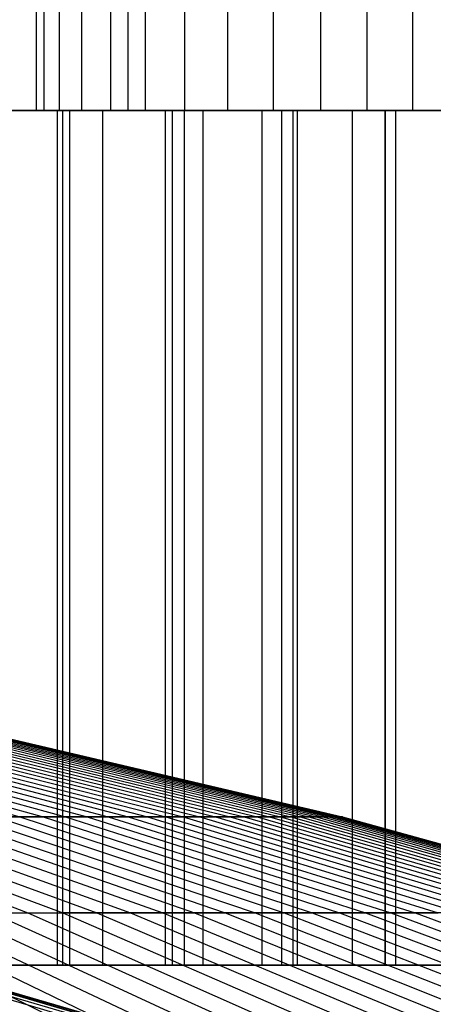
# Model space of a CAD drawing. Extents: x -125 to 125, y -143 to 0.
# Tile 233 of 241: x 12.64 to 15.54, y -26.07 to -19.16. Entities that reach past the tile are written whole.
import ezdxf

# ---------------------------------------------------------------- set-up
doc = ezdxf.new("R2010")
doc.units = 0
doc.header["$LTSCALE"] = 25.4
doc.layers.get('0').update_dxf_attribs({"linetype": 'CONTINUOUS'})

# ---------------------------------------------------------------- blocks, each defined once
blk = doc.blocks.new('NL2500026672_STL')
at = {"color": 0}
for p, q in [((12.7568, -19.8, 0.1652), (12.7568, -19, 0.1652)), ((12.7568, -19.8, 0.1652), (12.7568, -19, 0.1652)), ((12.8112, -19.8, -0.491), (12.8112, -19, -0.491)), ((12.8112, -19.8, -0.491), (12.8112, -19, -0.491)), ((12.9185, -19.8, 0.8034), (12.9185, -19, 0.8034)), ((12.9185, -19.8, 0.8034), (12.9185, -19, 0.8034)), ((13.0757, -19.8, -1.0939), (13.0757, -19, -1.0939)), ((13.0757, -19.8, -1.0939), (13.0757, -19, -1.0939)), ((13.2786, -19.8, 1.3546), (13.2786, -19, 1.3546)), ((13.2786, -19.8, 1.3546), (13.2786, -19, 1.3546)), ((13.3998, -19, -124.2797), (13.3998, -19.8, -124.2797)), ((13.3998, -19, -124.2797), (13.3998, -19.8, -124.2797)), ((13.5216, -19.8, -1.5783), (13.5216, -19, -1.5783)), ((13.5216, -19.8, -1.5783), (13.5216, -19, -1.5783)), ((13.7981, -19.8, 1.7589), (13.7981, -19, 1.7589)), ((13.7981, -19.8, 1.7589), (13.7981, -19, 1.7589)), ((14.1006, -19.8, -1.8916), (14.1006, -19, -1.8916)), ((14.1006, -19.8, -1.8916), (14.1006, -19, -1.8916)), ((14.4208, -19.8, 1.9727), (14.4208, -19, 1.9727)), ((14.4208, -19.8, 1.9727), (14.4208, -19, 1.9727)), ((14.75, -19, -2), (14.75, -19.8, -2)), ((14.75, -19, -2), (14.75, -19.8, -2)), ((15.0792, -19.8, 1.9727), (15.0792, -19, 1.9727)), ((15.0792, -19.8, 1.9727), (15.0792, -19, 1.9727)), ((15.3994, -19.8, -1.8916), (15.3994, -19, -1.8916)), ((15.3994, -19.8, -1.8916), (15.3994, -19, -1.8916)), ((13.3998, -19.8, -124.2797), (6.7096, -19.8, -124.8198)), ((13.3998, -19.8, -124.2797), (6.7096, -19.8, -124.8198)), ((10.0583, -19.8, 124.5947), (16.7316, -19.8, 123.8751)), ((10.0583, -19.8, 124.5947), (16.7316, -19.8, 123.8751)), ((12.9042, -19.8, -15.2801), (12.058, -19.8, -15.9563)), ((12.9042, -19.8, -15.2801), (12.058, -19.8, -15.9563)), ((12.1489, -19.8, 15.8873), (12.9912, -19.8, 15.2062)), ((12.1489, -19.8, 15.8873), (12.9912, -19.8, 15.2062)), ((12.9409, -19.8, 13.2205), (12.1793, -19.8, 13.9254)), ((12.9409, -19.8, 13.2205), (12.1793, -19.8, 13.9254)), ((12.4741, -19.8, -13.6618), (13.2205, -19.8, -12.9409)), ((12.4741, -19.8, -13.6618), (13.2205, -19.8, -12.9409)), ((12.8112, -19.8, -0.491), (12.7568, -19.8, 0.1652)), ((12.7568, -19.8, 0.1652), (12.9185, -19.8, 0.8034)), ((12.7568, -19.8, 0.1652), (12.9185, -19.8, 0.8034)), ((12.8112, -19.8, -0.491), (12.7568, -19.8, 0.1652)), ((13.0757, -19.8, -1.0939), (12.8112, -19.8, -0.491)), ((13.0757, -19.8, -1.0939), (12.8112, -19.8, -0.491)), ((13.7125, -19.8, -14.5591), (12.9042, -19.8, -15.2801)), ((12.9042, -25.8, -15.2801), (12.9042, -19.8, -15.2801)), ((13.7125, -19.8, -14.5591), (12.9042, -19.8, -15.2801)), ((12.9042, -25.8, -15.2801), (12.9042, -19.8, -15.2801)), ((12.9185, -19.8, 0.8034), (13.2786, -19.8, 1.3546)), ((12.9185, -19.8, 0.8034), (13.2786, -19.8, 1.3546)), ((13.6618, -19.8, 12.4741), (12.9409, -19.8, 13.2205)), ((12.9409, -19.8, 13.2205), (12.9409, -25.8, 13.2205)), ((12.9409, -19.8, 13.2205), (12.9409, -25.8, 13.2205)), ((13.6618, -19.8, 12.4741), (12.9409, -19.8, 13.2205)), ((12.9912, -19.8, 15.2062), (13.7954, -19.8, 14.4806)), ((12.9912, -25.8, 15.2062), (12.9912, -19.8, 15.2062)), ((12.9912, -19.8, 15.2062), (13.7954, -19.8, 14.4806)), ((12.9912, -25.8, 15.2062), (12.9912, -19.8, 15.2062)), ((13.5216, -19.8, -1.5783), (13.0757, -19.8, -1.0939)), ((13.5216, -19.8, -1.5783), (13.0757, -19.8, -1.0939)), ((13.2205, -19.8, -12.9409), (13.9254, -19.8, -12.1793)), ((13.2205, -19.8, -12.9409), (13.9254, -19.8, -12.1793)), ((13.2205, -19.8, -12.9409), (13.2205, -25.8, -12.9409)), ((13.2205, -19.8, -12.9409), (13.2205, -25.8, -12.9409)), ((13.2786, -19.8, 1.3546), (13.7981, -19.8, 1.7589)), ((13.2786, -19.8, 1.3546), (13.7981, -19.8, 1.7589)), ((20.0514, -19.8, -123.3813), (13.3998, -19.8, -124.2797)), ((20.0514, -19.8, -123.3813), (13.3998, -19.8, -124.2797)), ((14.1006, -19.8, -1.8916), (13.5216, -19.8, -1.5783)), ((14.1006, -19.8, -1.8916), (13.5216, -19.8, -1.5783)), ((14.3398, -19.8, 11.6885), (13.6618, -19.8, 12.4741)), ((13.6618, -19.8, 12.4741), (13.6618, -25.8, 12.4741)), ((13.6618, -19.8, 12.4741), (13.6618, -25.8, 12.4741)), ((14.3398, -19.8, 11.6885), (13.6618, -19.8, 12.4741)), ((14.4806, -19.8, -13.7954), (13.7125, -19.8, -14.5591)), ((13.7125, -25.8, -14.5591), (13.7125, -19.8, -14.5591)), ((14.4806, -19.8, -13.7954), (13.7125, -19.8, -14.5591)), ((13.7125, -25.8, -14.5591), (13.7125, -19.8, -14.5591)), ((13.7954, -19.8, 14.4806), (14.5591, -19.8, 13.7125)), ((13.7954, -25.8, 14.4806), (13.7954, -19.8, 14.4806)), ((13.7954, -19.8, 14.4806), (14.5591, -19.8, 13.7125)), ((13.7954, -25.8, 14.4806), (13.7954, -19.8, 14.4806)), ((13.7981, -19.8, 1.7589), (14.4208, -19.8, 1.9727)), ((13.7981, -19.8, 1.7589), (14.4208, -19.8, 1.9727)), ((13.9254, -19.8, -12.1793), (14.5863, -19.8, -11.3793)), ((13.9254, -19.8, -12.1793), (14.5863, -19.8, -11.3793)), ((13.9254, -19.8, -12.1793), (13.9254, -25.8, -12.1793)), ((13.9254, -19.8, -12.1793), (13.9254, -25.8, -12.1793)), ((14.75, -19.8, -2), (14.1006, -19.8, -1.8916)), ((14.75, -19.8, -2), (14.1006, -19.8, -1.8916)), ((14.9726, -19.8, 10.8661), (14.3398, -19.8, 11.6885)), ((14.3398, -19.8, 11.6885), (14.3398, -25.8, 11.6885)), ((14.3398, -19.8, 11.6885), (14.3398, -25.8, 11.6885)), ((14.9726, -19.8, 10.8661), (14.3398, -19.8, 11.6885)), ((14.4208, -19.8, 1.9727), (15.0792, -19.8, 1.9727)), ((14.4208, -19.8, 1.9727), (15.0792, -19.8, 1.9727)), ((15.2062, -19.8, -12.9912), (14.4806, -19.8, -13.7954)), ((14.4806, -25.8, -13.7954), (14.4806, -19.8, -13.7954)), ((15.2062, -19.8, -12.9912), (14.4806, -19.8, -13.7954)), ((14.4806, -25.8, -13.7954), (14.4806, -19.8, -13.7954)), ((14.5591, -19.8, 13.7125), (15.2801, -19.8, 12.9042)), ((14.5591, -25.8, 13.7125), (14.5591, -19.8, 13.7125)), ((14.5591, -19.8, 13.7125), (15.2801, -19.8, 12.9042)), ((14.5591, -25.8, 13.7125), (14.5591, -19.8, 13.7125)), ((14.5863, -19.8, -11.3793), (15.2014, -19.8, -10.5435)), ((14.5863, -19.8, -11.3793), (15.2014, -19.8, -10.5435)), ((14.5863, -19.8, -11.3793), (14.5863, -25.8, -11.3793)), ((14.5863, -19.8, -11.3793), (14.5863, -25.8, -11.3793)), ((15.3994, -19.8, -1.8916), (14.75, -19.8, -2)), ((15.3994, -19.8, -1.8916), (14.75, -19.8, -2)), ((15.5583, -19.8, 10.0095), (14.9726, -19.8, 10.8661)), ((14.9726, -19.8, 10.8661), (14.9726, -25.8, 10.8661)), ((14.9726, -19.8, 10.8661), (14.9726, -25.8, 10.8661)), ((15.5583, -19.8, 10.0095), (14.9726, -19.8, 10.8661)), ((15.0792, -19.8, 1.9727), (15.7019, -19.8, 1.7589)), ((15.0792, -19.8, 1.9727), (15.7019, -19.8, 1.7589)), ((15.2014, -19.8, -10.5435), (15.7687, -19.8, -9.6746)), ((15.2014, -19.8, -10.5435), (15.7687, -19.8, -9.6746)), ((15.2014, -19.8, -10.5435), (15.2014, -25.8, -10.5435)), ((15.2014, -19.8, -10.5435), (15.2014, -25.8, -10.5435)), ((15.8873, -19.8, -12.1489), (15.2062, -19.8, -12.9912)), ((15.2062, -25.8, -12.9912), (15.2062, -19.8, -12.9912)), ((15.8873, -19.8, -12.1489), (15.2062, -19.8, -12.9912)), ((15.2062, -25.8, -12.9912), (15.2062, -19.8, -12.9912)), ((15.2801, -19.8, 12.9042), (15.9563, -19.8, 12.058)), ((15.2801, -25.8, 12.9042), (15.2801, -19.8, 12.9042)), ((15.2801, -19.8, 12.9042), (15.9563, -19.8, 12.058)), ((15.2801, -25.8, 12.9042), (15.2801, -19.8, 12.9042)), ((15.9784, -19.8, -1.5783), (15.3994, -19.8, -1.8916)), ((15.9784, -19.8, -1.5783), (15.3994, -19.8, -1.8916)), ((10.5652, -24.1847, -6.6053), (12.6401, -24.7581, -7.9025)), ((10.5652, -24.1847, -6.6053), (12.6401, -24.7581, -7.9025)), ((10.7021, -24.1847, 6.3811), (12.8039, -24.7581, 7.6343)), ((10.7021, -24.1847, 6.3811), (12.8039, -24.7581, 7.6343)), ((10.8343, -24.1847, -6.1541), (12.962, -24.7581, -7.3626)), ((10.8343, -24.1847, -6.1541), (12.962, -24.7581, -7.3626)), ((10.9616, -24.1847, 5.9243), (13.1144, -24.7581, 7.0877)), ((10.9616, -24.1847, 5.9243), (13.1144, -24.7581, 7.0877)), ((11.0841, -24.1847, -5.6918), (13.2609, -24.7581, -6.8097)), ((11.0841, -24.1847, -5.6918), (13.2609, -24.7581, -6.8097)), ((11.2016, -24.1847, 5.4569), (13.4015, -24.7581, 6.5286)), ((11.2016, -24.1847, 5.4569), (13.4015, -24.7581, 6.5286)), ((11.3142, -24.1847, -5.2195), (13.5362, -24.7581, -6.2446)), ((11.3142, -24.1847, -5.2195), (13.5362, -24.7581, -6.2446)), ((11.4217, -24.1847, 4.9798), (13.6648, -24.7581, 5.9578)), ((11.4217, -24.1847, 4.9798), (13.6648, -24.7581, 5.9578)), ((11.5241, -24.1847, -4.7379), (13.7874, -24.7581, -5.6684)), ((11.5241, -24.1847, -4.7379), (13.7874, -24.7581, -5.6684)), ((11.6215, -24.1847, 4.4939), (13.9038, -24.7581, 5.3765)), ((11.6215, -24.1847, 4.4939), (13.9038, -24.7581, 5.3765)), ((11.7136, -24.1847, -4.2479), (14.0141, -24.7581, -5.0821)), ((11.7136, -24.1847, -4.2479), (14.0141, -24.7581, -5.0821)), ((11.8006, -24.1847, 4), (14.1181, -24.7581, 4.7855)), ((11.8006, -24.1847, 4), (14.1181, -24.7581, 4.7855)), ((11.8823, -24.1847, -3.7503), (14.2159, -24.7581, -4.4868)), ((11.8823, -24.1847, -3.7503), (14.2159, -24.7581, -4.4868)), ((11.9587, -24.1847, 3.499), (14.3073, -24.7581, 4.1861)), ((11.9587, -24.1847, 3.499), (14.3073, -24.7581, 4.1861)), ((12.0298, -24.1847, -3.2461), (14.3924, -24.7581, -3.8835)), ((12.0298, -24.1847, -3.2461), (14.3924, -24.7581, -3.8835)), ((12.0956, -24.1847, 2.9917), (14.4711, -24.7581, 3.5792)), ((12.0956, -24.1847, 2.9917), (14.4711, -24.7581, 3.5792)), ((12.156, -24.1847, -2.736), (14.5433, -24.7581, -3.2734)), ((12.156, -24.1847, -2.736), (14.5433, -24.7581, -3.2734)), ((12.211, -24.1847, 2.4791), (14.6091, -24.7581, 2.966)), ((12.211, -24.1847, 2.4791), (14.6091, -24.7581, 2.966)), ((12.2605, -24.1847, -2.2211), (14.6684, -24.7581, -2.6574)), ((12.2605, -24.1847, -2.2211), (14.6684, -24.7581, -2.6574)), ((12.3046, -24.1847, 1.9622), (14.7211, -24.7581, 2.3475)), ((12.3046, -24.1847, 1.9622), (14.7211, -24.7581, 2.3475)), ((12.3433, -24.1847, -1.7023), (14.7674, -24.7581, -2.0366)), ((12.3433, -24.1847, -1.7023), (14.7674, -24.7581, -2.0366)), ((12.3764, -24.1847, 1.4417), (14.807, -24.7581, 1.7248)), ((12.3764, -24.1847, 1.4417), (14.807, -24.7581, 1.7248)), ((12.404, -24.1847, -1.1804), (14.8401, -24.7581, -1.4123)), ((12.404, -24.1847, -1.1804), (14.8401, -24.7581, -1.4123)), ((12.4262, -24.1847, 0.9187), (14.8666, -24.7581, 1.0991)), ((12.4262, -24.1847, 0.9187), (14.8666, -24.7581, 1.0991)), ((12.4428, -24.1847, -0.6565), (14.8864, -24.7581, -0.7854)), ((12.4428, -24.1847, -0.6565), (14.8864, -24.7581, -0.7854)), ((12.4539, -24.1847, 0.394), (14.8997, -24.7581, 0.4714)), ((12.4539, -24.1847, 0.394), (14.8997, -24.7581, 0.4714)), ((12.4594, -24.1847, -0.1314), (14.9063, -24.7581, -0.1572)), ((12.4594, -24.1847, -0.1314), (14.9063, -24.7581, -0.1572)), ((10.9226, -24.7581, 10.1449), (12.6964, -25.4333, 11.7924)), ((10.9226, -24.7581, 10.1449), (12.6964, -25.4333, 11.7924)), ((11.1341, -24.7581, -9.9124), (12.9422, -25.4333, -11.5221)), ((11.1341, -24.7581, -9.9124), (12.9422, -25.4333, -11.5221)), ((11.3406, -24.7581, 9.6754), (13.1823, -25.4333, 11.2467)), ((11.3406, -24.7581, 9.6754), (13.1823, -25.4333, 11.2467)), ((11.542, -24.7581, -9.4342), (13.4164, -25.4333, -10.9663)), ((11.542, -24.7581, -9.4342), (13.4164, -25.4333, -10.9663)), ((11.7384, -24.7581, 9.1887), (13.6447, -25.4333, 10.681)), ((11.7384, -24.7581, 9.1887), (13.6447, -25.4333, 10.681)), ((11.9295, -24.7581, -8.9392), (13.8668, -25.4333, -10.3909)), ((11.9295, -24.7581, -8.9392), (13.8668, -25.4333, -10.3909)), ((12.1153, -24.7581, 8.6857), (14.0828, -25.4333, 10.0963)), ((12.1153, -24.7581, 8.6857), (14.0828, -25.4333, 10.0963)), ((12.6401, -24.7581, -7.9025), (12.2957, -24.7581, -8.4284)), ((12.2957, -24.7581, -8.4284), (14.2925, -25.4333, -9.7971)), ((12.6401, -24.7581, -7.9025), (12.2957, -24.7581, -8.4284)), ((12.2957, -24.7581, -8.4284), (14.2925, -25.4333, -9.7971)), ((12.4707, -24.7581, 8.1673), (12.8039, -24.7581, 7.6343)), ((12.4707, -24.7581, 8.1673), (12.8039, -24.7581, 7.6343)), ((12.4707, -24.7581, 8.1673), (14.4959, -25.4333, 9.4936)), ((12.4707, -24.7581, 8.1673), (14.4959, -25.4333, 9.4936)), ((12.962, -24.7581, -7.3626), (12.6401, -24.7581, -7.9025)), ((12.6401, -24.7581, -7.9025), (14.6928, -25.4333, -9.1859)), ((12.962, -24.7581, -7.3626), (12.6401, -24.7581, -7.9025)), ((12.6401, -24.7581, -7.9025), (14.6928, -25.4333, -9.1859)), ((12.8039, -24.7581, 7.6343), (13.1144, -24.7581, 7.0877)), ((12.8039, -24.7581, 7.6343), (13.1144, -24.7581, 7.0877)), ((12.8039, -24.7581, 7.6343), (14.8832, -25.4333, 8.8741)), ((12.8039, -24.7581, 7.6343), (14.8832, -25.4333, 8.8741)), ((13.2609, -24.7581, -6.8097), (12.962, -24.7581, -7.3626)), ((12.962, -24.7581, -7.3626), (15.067, -25.4333, -8.5583)), ((13.2609, -24.7581, -6.8097), (12.962, -24.7581, -7.3626)), ((12.962, -24.7581, -7.3626), (15.067, -25.4333, -8.5583)), ((13.1144, -24.7581, 7.0877), (13.4015, -24.7581, 6.5286)), ((13.1144, -24.7581, 7.0877), (13.4015, -24.7581, 6.5286)), ((13.1144, -24.7581, 7.0877), (15.2441, -25.4333, 8.2388)), ((13.1144, -24.7581, 7.0877), (15.2441, -25.4333, 8.2388)), ((13.5362, -24.7581, -6.2446), (13.2609, -24.7581, -6.8097)), ((13.2609, -24.7581, -6.8097), (15.4144, -25.4333, -7.9155)), ((13.5362, -24.7581, -6.2446), (13.2609, -24.7581, -6.8097)), ((13.2609, -24.7581, -6.8097), (15.4144, -25.4333, -7.9155)), ((13.4015, -24.7581, 6.5286), (13.6648, -24.7581, 5.9578)), ((13.4015, -24.7581, 6.5286), (13.6648, -24.7581, 5.9578)), ((13.4015, -24.7581, 6.5286), (15.5779, -25.4333, 7.5888)), ((13.4015, -24.7581, 6.5286), (15.5779, -25.4333, 7.5888)), ((13.7874, -24.7581, -5.6684), (13.5362, -24.7581, -6.2446)), ((13.5362, -24.7581, -6.2446), (15.7344, -25.4333, -7.2587)), ((13.7874, -24.7581, -5.6684), (13.5362, -24.7581, -6.2446)), ((13.5362, -24.7581, -6.2446), (15.7344, -25.4333, -7.2587)), ((13.6648, -24.7581, 5.9578), (13.9038, -24.7581, 5.3765)), ((13.6648, -24.7581, 5.9578), (13.9038, -24.7581, 5.3765)), ((13.6648, -24.7581, 5.9578), (15.8839, -25.4333, 6.9253)), ((13.6648, -24.7581, 5.9578), (15.8839, -25.4333, 6.9253)), ((14.0141, -24.7581, -5.0821), (13.7874, -24.7581, -5.6684)), ((13.7874, -24.7581, -5.6684), (16.0264, -25.4333, -6.5889)), ((14.0141, -24.7581, -5.0821), (13.7874, -24.7581, -5.6684)), ((13.7874, -24.7581, -5.6684), (16.0264, -25.4333, -6.5889)), ((13.9038, -24.7581, 5.3765), (14.1181, -24.7581, 4.7855)), ((13.9038, -24.7581, 5.3765), (14.1181, -24.7581, 4.7855)), ((13.9038, -24.7581, 5.3765), (16.1618, -25.4333, 6.2496)), ((13.9038, -24.7581, 5.3765), (16.1618, -25.4333, 6.2496)), ((14.2159, -24.7581, -4.4868), (14.0141, -24.7581, -5.0821)), ((14.0141, -24.7581, -5.0821), (16.2899, -25.4333, -5.9075)), ((14.2159, -24.7581, -4.4868), (14.0141, -24.7581, -5.0821)), ((14.0141, -24.7581, -5.0821), (16.2899, -25.4333, -5.9075)), ((14.1181, -24.7581, 4.7855), (14.3073, -24.7581, 4.1861)), ((14.1181, -24.7581, 4.7855), (14.3073, -24.7581, 4.1861)), ((14.1181, -24.7581, 4.7855), (16.4109, -25.4333, 5.5627)), ((14.1181, -24.7581, 4.7855), (16.4109, -25.4333, 5.5627)), ((14.3924, -24.7581, -3.8835), (14.2159, -24.7581, -4.4868)), ((14.2159, -24.7581, -4.4868), (16.5245, -25.4333, -5.2155)), ((14.3924, -24.7581, -3.8835), (14.2159, -24.7581, -4.4868)), ((14.2159, -24.7581, -4.4868), (16.5245, -25.4333, -5.2155)), ((14.3073, -24.7581, 4.1861), (14.4711, -24.7581, 3.5792)), ((14.3073, -24.7581, 4.1861), (14.4711, -24.7581, 3.5792)), ((14.3073, -24.7581, 4.1861), (16.6308, -25.4333, 4.8659)), ((14.3073, -24.7581, 4.1861), (16.6308, -25.4333, 4.8659)), ((14.5433, -24.7581, -3.2734), (14.3924, -24.7581, -3.8835)), ((14.3924, -24.7581, -3.8835), (16.7297, -25.4333, -4.5142)), ((14.5433, -24.7581, -3.2734), (14.3924, -24.7581, -3.8835)), ((14.3924, -24.7581, -3.8835), (16.7297, -25.4333, -4.5142)), ((14.4711, -24.7581, 3.5792), (14.6091, -24.7581, 2.966)), ((14.4711, -24.7581, 3.5792), (14.6091, -24.7581, 2.966)), ((14.4711, -24.7581, 3.5792), (16.8211, -25.4333, 4.1605)), ((14.4711, -24.7581, 3.5792), (16.8211, -25.4333, 4.1605)), ((14.6684, -24.7581, -2.6574), (14.5433, -24.7581, -3.2734)), ((14.5433, -24.7581, -3.2734), (16.9051, -25.4333, -3.8049)), ((14.6684, -24.7581, -2.6574), (14.5433, -24.7581, -3.2734)), ((14.5433, -24.7581, -3.2734), (16.9051, -25.4333, -3.8049)), ((14.6091, -24.7581, 2.966), (14.7211, -24.7581, 2.3475)), ((14.6091, -24.7581, 2.966), (14.7211, -24.7581, 2.3475)), ((14.6091, -24.7581, 2.966), (16.9816, -25.4333, 3.4477)), ((14.6091, -24.7581, 2.966), (16.9816, -25.4333, 3.4477)), ((14.7674, -24.7581, -2.0366), (14.6684, -24.7581, -2.6574)), ((14.6684, -24.7581, -2.6574), (17.0505, -25.4333, -3.0889)), ((14.7674, -24.7581, -2.0366), (14.6684, -24.7581, -2.6574)), ((14.6684, -24.7581, -2.6574), (17.0505, -25.4333, -3.0889)), ((14.7211, -24.7581, 2.3475), (14.807, -24.7581, 1.7248)), ((14.7211, -24.7581, 2.3475), (14.807, -24.7581, 1.7248)), ((14.7211, -24.7581, 2.3475), (17.1118, -25.4333, 2.7287)), ((14.7211, -24.7581, 2.3475), (17.1118, -25.4333, 2.7287)), ((14.8401, -24.7581, -1.4123), (14.7674, -24.7581, -2.0366)), ((14.7674, -24.7581, -2.0366), (17.1655, -25.4333, -2.3674)), ((14.8401, -24.7581, -1.4123), (14.7674, -24.7581, -2.0366)), ((14.7674, -24.7581, -2.0366), (17.1655, -25.4333, -2.3674)), ((14.807, -24.7581, 1.7248), (14.8666, -24.7581, 1.0991)), ((14.807, -24.7581, 1.7248), (14.8666, -24.7581, 1.0991)), ((14.807, -24.7581, 1.7248), (17.2116, -25.4333, 2.0049)), ((14.807, -24.7581, 1.7248), (17.2116, -25.4333, 2.0049)), ((14.8864, -24.7581, -0.7854), (14.8401, -24.7581, -1.4123)), ((14.8401, -24.7581, -1.4123), (17.2501, -25.4333, -1.6416)), ((14.8864, -24.7581, -0.7854), (14.8401, -24.7581, -1.4123)), ((14.8401, -24.7581, -1.4123), (17.2501, -25.4333, -1.6416)), ((14.8666, -24.7581, 1.0991), (14.8997, -24.7581, 0.4714)), ((14.8666, -24.7581, 1.0991), (14.8997, -24.7581, 0.4714)), ((14.8666, -24.7581, 1.0991), (17.2809, -25.4333, 1.2776)), ((14.8666, -24.7581, 1.0991), (17.2809, -25.4333, 1.2776)), ((14.9063, -24.7581, -0.1572), (14.8864, -24.7581, -0.7854)), ((14.8864, -24.7581, -0.7854), (17.3039, -25.4333, -0.913)), ((14.9063, -24.7581, -0.1572), (14.8864, -24.7581, -0.7854)), ((14.8864, -24.7581, -0.7854), (17.3039, -25.4333, -0.913)), ((14.8997, -24.7581, 0.4714), (14.9063, -24.7581, -0.1572)), ((14.8997, -24.7581, 0.4714), (14.9063, -24.7581, -0.1572)), ((14.8997, -24.7581, 0.4714), (17.3193, -25.4333, 0.5479)), ((14.8997, -24.7581, 0.4714), (17.3193, -25.4333, 0.5479)), ((14.9063, -24.7581, -0.1572), (17.3271, -25.4333, -0.1827)), ((14.9063, -24.7581, -0.1572), (17.3271, -25.4333, -0.1827)), ((12.9557, -26.2094, -14.8651), (11.385, -25.4333, -13.063)), ((12.9557, -26.2094, -14.8651), (11.385, -25.4333, -13.063)), ((11.6579, -25.4333, 12.82), (13.2662, -26.2094, 14.5886)), ((11.6579, -25.4333, 12.82), (13.2662, -26.2094, 14.5886)), ((11.9256, -25.4333, -12.5714), (13.5708, -26.2094, -14.3057)), ((11.9256, -25.4333, -12.5714), (13.5708, -26.2094, -14.3057)), ((12.188, -25.4333, 12.3172), (12.6964, -25.4333, 11.7924)), ((12.188, -25.4333, 12.3172), (12.6964, -25.4333, 11.7924)), ((12.188, -25.4333, 12.3172), (13.8694, -26.2094, 14.0164)), ((12.188, -25.4333, 12.3172), (13.8694, -26.2094, 14.0164)), ((12.445, -25.4333, -12.0575), (12.9422, -25.4333, -11.5221)), ((14.1618, -26.2094, -13.7209), (12.445, -25.4333, -12.0575)), ((12.445, -25.4333, -12.0575), (12.9422, -25.4333, -11.5221)), ((14.1618, -26.2094, -13.7209), (12.445, -25.4333, -12.0575)), ((12.6964, -25.4333, 11.7924), (13.1823, -25.4333, 11.2467)), ((12.6964, -25.4333, 11.7924), (13.1823, -25.4333, 11.2467)), ((12.6964, -25.4333, 11.7924), (14.4479, -26.2094, 13.4192)), ((12.6964, -25.4333, 11.7924), (14.4479, -26.2094, 13.4192)), ((12.9422, -25.4333, -11.5221), (14.7277, -26.2094, -13.1116)), ((13.4164, -25.4333, -10.9663), (12.9422, -25.4333, -11.5221)), ((13.4164, -25.4333, -10.9663), (12.9422, -25.4333, -11.5221)), ((12.9422, -25.4333, -11.5221), (14.7277, -26.2094, -13.1116)), ((13.1823, -25.4333, 11.2467), (13.6447, -25.4333, 10.681)), ((13.1823, -25.4333, 11.2467), (13.6447, -25.4333, 10.681)), ((13.1823, -25.4333, 11.2467), (15.0008, -26.2094, 12.7982)), ((13.1823, -25.4333, 11.2467), (15.0008, -26.2094, 12.7982)), ((13.8668, -25.4333, -10.3909), (13.4164, -25.4333, -10.9663)), ((13.4164, -25.4333, -10.9663), (15.2673, -26.2094, -12.4791)), ((13.8668, -25.4333, -10.3909), (13.4164, -25.4333, -10.9663)), ((13.4164, -25.4333, -10.9663), (15.2673, -26.2094, -12.4791)), ((13.6447, -25.4333, 10.681), (14.0828, -25.4333, 10.0963)), ((13.6447, -25.4333, 10.681), (14.0828, -25.4333, 10.0963)), ((13.6447, -25.4333, 10.681), (15.527, -26.2094, 12.1545)), ((13.6447, -25.4333, 10.681), (15.527, -26.2094, 12.1545)), ((14.2925, -25.4333, -9.7971), (13.8668, -25.4333, -10.3909)), ((13.8668, -25.4333, -10.3909), (15.7798, -26.2094, -11.8244)), ((14.2925, -25.4333, -9.7971), (13.8668, -25.4333, -10.3909)), ((13.8668, -25.4333, -10.3909), (15.7798, -26.2094, -11.8244)), ((14.0828, -25.4333, 10.0963), (14.4959, -25.4333, 9.4936)), ((14.0828, -25.4333, 10.0963), (14.4959, -25.4333, 9.4936)), ((14.0828, -25.4333, 10.0963), (16.0256, -26.2094, 11.4891)), ((14.0828, -25.4333, 10.0963), (16.0256, -26.2094, 11.4891)), ((14.6928, -25.4333, -9.1859), (14.2925, -25.4333, -9.7971)), ((14.2925, -25.4333, -9.7971), (16.2643, -26.2094, -11.1487)), ((14.6928, -25.4333, -9.1859), (14.2925, -25.4333, -9.7971)), ((14.2925, -25.4333, -9.7971), (16.2643, -26.2094, -11.1487)), ((14.4959, -25.4333, 9.4936), (14.8832, -25.4333, 8.8741)), ((14.4959, -25.4333, 9.4936), (14.8832, -25.4333, 8.8741)), ((14.4959, -25.4333, 9.4936), (16.4957, -26.2094, 10.8033)), ((14.4959, -25.4333, 9.4936), (16.4957, -26.2094, 10.8033)), ((15.067, -25.4333, -8.5583), (14.6928, -25.4333, -9.1859)), ((14.6928, -25.4333, -9.1859), (16.7198, -26.2094, -10.4531)), ((15.067, -25.4333, -8.5583), (14.6928, -25.4333, -9.1859)), ((14.6928, -25.4333, -9.1859), (16.7198, -26.2094, -10.4531)), ((14.8832, -25.4333, 8.8741), (15.2441, -25.4333, 8.2388)), ((14.8832, -25.4333, 8.8741), (15.2441, -25.4333, 8.2388)), ((14.8832, -25.4333, 8.8741), (16.9364, -26.2094, 10.0983)), ((14.8832, -25.4333, 8.8741), (16.9364, -26.2094, 10.0983)), ((15.4144, -25.4333, -7.9155), (15.067, -25.4333, -8.5583)), ((15.067, -25.4333, -8.5583), (17.1456, -26.2094, -9.739)), ((15.4144, -25.4333, -7.9155), (15.067, -25.4333, -8.5583)), ((15.067, -25.4333, -8.5583), (17.1456, -26.2094, -9.739)), ((15.2441, -25.4333, 8.2388), (15.5779, -25.4333, 7.5888)), ((15.2441, -25.4333, 8.2388), (15.5779, -25.4333, 7.5888)), ((15.2441, -25.4333, 8.2388), (17.3471, -26.2094, 9.3753)), ((15.2441, -25.4333, 8.2388), (17.3471, -26.2094, 9.3753)), ((15.7344, -25.4333, -7.2587), (15.4144, -25.4333, -7.9155)), ((15.4144, -25.4333, -7.9155), (17.5409, -26.2094, -9.0075)), ((15.7344, -25.4333, -7.2587), (15.4144, -25.4333, -7.9155)), ((15.4144, -25.4333, -7.9155), (17.5409, -26.2094, -9.0075)), ((12.058, -25.8, -15.9563), (12.9042, -25.8, -15.2801)), ((12.058, -25.8, -15.9563), (12.9042, -25.8, -15.2801)), ((12.9912, -25.8, 15.2062), (12.1489, -25.8, 15.8873)), ((12.9912, -25.8, 15.2062), (12.1489, -25.8, 15.8873)), ((12.1793, -25.8, 13.9254), (12.9409, -25.8, 13.2205)), ((12.1793, -25.8, 13.9254), (12.9409, -25.8, 13.2205)), ((13.2205, -25.8, -12.9409), (12.4741, -25.8, -13.6618)), ((13.2205, -25.8, -12.9409), (12.4741, -25.8, -13.6618)), ((12.9042, -25.8, -15.2801), (13.7125, -25.8, -14.5591)), ((12.9042, -25.8, -15.2801), (13.7125, -25.8, -14.5591)), ((12.9409, -25.8, 13.2205), (13.6618, -25.8, 12.4741)), ((12.9409, -25.8, 13.2205), (13.6618, -25.8, 12.4741)), ((13.7954, -25.8, 14.4806), (12.9912, -25.8, 15.2062)), ((13.7954, -25.8, 14.4806), (12.9912, -25.8, 15.2062)), ((13.9254, -25.8, -12.1793), (13.2205, -25.8, -12.9409)), ((13.9254, -25.8, -12.1793), (13.2205, -25.8, -12.9409)), ((13.6618, -25.8, 12.4741), (14.3398, -25.8, 11.6885)), ((13.6618, -25.8, 12.4741), (14.3398, -25.8, 11.6885)), ((13.7125, -25.8, -14.5591), (14.4806, -25.8, -13.7954)), ((13.7125, -25.8, -14.5591), (14.4806, -25.8, -13.7954)), ((14.5591, -25.8, 13.7125), (13.7954, -25.8, 14.4806)), ((14.5591, -25.8, 13.7125), (13.7954, -25.8, 14.4806)), ((14.5863, -25.8, -11.3793), (13.9254, -25.8, -12.1793)), ((14.5863, -25.8, -11.3793), (13.9254, -25.8, -12.1793)), ((14.3398, -25.8, 11.6885), (14.9726, -25.8, 10.8661)), ((14.3398, -25.8, 11.6885), (14.9726, -25.8, 10.8661)), ((14.4806, -25.8, -13.7954), (15.2062, -25.8, -12.9912)), ((14.4806, -25.8, -13.7954), (15.2062, -25.8, -12.9912)), ((15.2801, -25.8, 12.9042), (14.5591, -25.8, 13.7125)), ((15.2801, -25.8, 12.9042), (14.5591, -25.8, 13.7125)), ((15.2014, -25.8, -10.5435), (14.5863, -25.8, -11.3793)), ((15.2014, -25.8, -10.5435), (14.5863, -25.8, -11.3793)), ((14.9726, -25.8, 10.8661), (15.5583, -25.8, 10.0095)), ((14.9726, -25.8, 10.8661), (15.5583, -25.8, 10.0095)), ((15.7687, -25.8, -9.6746), (15.2014, -25.8, -10.5435)), ((15.7687, -25.8, -9.6746), (15.2014, -25.8, -10.5435)), ((15.2062, -25.8, -12.9912), (15.8873, -25.8, -12.1489)), ((15.2062, -25.8, -12.9912), (15.8873, -25.8, -12.1489)), ((15.9563, -25.8, 12.058), (15.2801, -25.8, 12.9042)), ((15.9563, -25.8, 12.058), (15.2801, -25.8, 12.9042)), ((12.2259, -25.9403, -2.1557), (14.5855, -26.6347, -2.5718)), ((12.2259, -25.9403, -2.1557), (14.5855, -26.6347, -2.5718)), ((12.2259, -25.9403, 2.1557), (14.5855, -26.6347, 2.5718)), ((12.2259, -25.9403, 2.1557), (14.5855, -26.6347, 2.5718)), ((12.3083, -25.9403, -1.6204), (14.6838, -26.6347, -1.9332)), ((12.3083, -25.9403, -1.6204), (14.6838, -26.6347, -1.9332)), ((12.3083, -25.9403, 1.6204), (14.6838, -26.6347, 1.9332)), ((12.3083, -25.9403, 1.6204), (14.6838, -26.6347, 1.9332)), ((12.3672, -25.9403, -1.082), (14.7542, -26.6347, -1.2908)), ((12.3672, -25.9403, -1.082), (14.7542, -26.6347, -1.2908)), ((14.7542, -26.6347, 1.2908), (12.3672, -25.9403, 1.082)), ((14.7542, -26.6347, 1.2908), (12.3672, -25.9403, 1.082)), ((12.4026, -25.9403, -0.5415), (14.7964, -26.6347, -0.646)), ((12.4026, -25.9403, 0.5415), (14.7964, -26.6347, 0.646)), ((12.4026, -25.9403, 0.5415), (14.7964, -26.6347, 0.646)), ((12.4026, -25.9403, -0.5415), (14.7964, -26.6347, -0.646)), ((12.4145, -25.9403), (14.8105, -26.6347)), ((12.4145, -25.9403), (14.8105, -26.6347))]:
    blk.add_line(p, q, dxfattribs=at)

msp = doc.modelspace()

# ---------------------------------------------------------------- block references
at = {"color": 253}
msp.add_blockref('NL2500026672_STL', (0, 0), dxfattribs=at)

doc.saveas('drawing.dxf')
